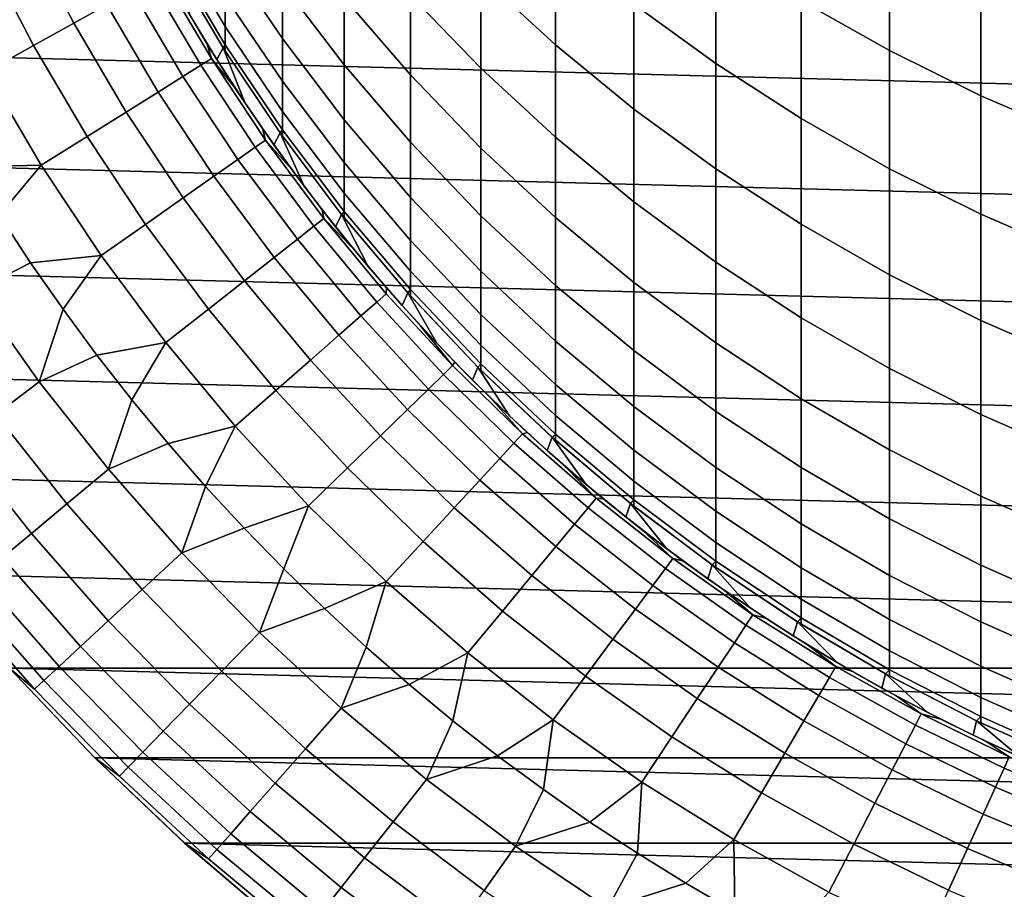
# Model space of a CAD drawing. Header units: metres. Extents: x -28 to 70, y -218 to 27.
# Tile 3 of 246: x -11.45 to -5, y -211.87 to -206.17. Entities that reach past the tile are written whole.
import ezdxf

# ---------------------------------------------------------------- set-up
doc = ezdxf.new("R2010")
doc.units = ezdxf.units.M
doc.layers.add('solid_10_261_002_XXX', color=7, linetype='CONTINUOUS')

msp = doc.modelspace()

# ---------------------------------------------------------------- linework, layer by layer
at = {"layer": 'solid_10_261_002_XXX'}
for points in [[(14.159966, -206.354401, 220.899994), (-14.470504, -205.60466, 220.899994), (-14.741282, -204.839996, 220.899994), (14.470504, -205.60466, 220.899994)], [(-8.430468, -205.207382, 378.6008), (-8.430468, -205.889267, 375.717255), (-7.941825, -206.33815, 375.816925), (-7.941825, -205.653381, 378.712738)], [(-6.332219, -205.199097, 384.799561), (-6.332219, -206.050293, 381.91391), (-5.753431, -206.377136, 382.005463), (-5.753431, -205.523315, 384.900024)], [(-7.428144, -205.305435, 381.7052), (-7.428144, -206.072067, 378.81778), (-6.891044, -206.462143, 378.91568), (-6.891044, -205.692688, 381.81369)], [(-10.105136, -205.387955, 366.685242), (-10.105136, -205.744293, 363.801178), (-9.731189, -206.29808, 363.861938), (-9.731189, -205.93988, 366.761108)], [(-8.892533, -205.414322, 375.611755), (-8.892533, -206.014465, 372.723663), (-8.430468, -206.492126, 372.816132), (-8.430468, -205.889267, 375.717255)], [(-10.881712, -206.077621, 299.227631), (-11.187093, -205.489929, 299.227631), (-11.409177, -205.597931, 297.8591), (-11.097734, -206.197281, 297.8591)], [(-10.447225, -205.446442, 360.861206), (-10.447225, -205.643677, 357.977753), (-10.105136, -206.220032, 358.009247), (-10.105136, -206.021729, 360.908478)], [(-9.731189, -205.502609, 369.649384), (-9.731189, -205.93988, 366.761108), (-9.326563, -206.470139, 366.833984), (-9.326563, -206.030685, 369.736725)], [(-9.326563, -205.512115, 372.626404), (-9.326563, -206.030685, 369.736725), (-8.892533, -206.535522, 369.820221), (-8.892533, -206.014465, 372.723663)], [(-5.753431, -205.523315, 384.900024), (-5.753431, -206.377136, 382.005463), (-5.156505, -206.67218, 382.088135), (-5.156505, -205.815994, 384.990723)], [(13.810521, -207.086945, 220.899994), (-14.159966, -206.354401, 220.899994), (-14.470504, -205.60466, 220.899994), (14.159966, -206.354401, 220.899994)], [(-11.097734, -206.197281, 297.8591), (-11.409177, -205.597931, 297.8591), (-11.679976, -205.729599, 296.501465), (-11.361141, -206.343185, 296.501465)], [(-10.447225, -205.643677, 357.977753), (-10.447225, -205.76207, 355.089935), (-10.105136, -206.339081, 355.105713), (-10.105136, -206.220032, 358.009247)], [(-7.941825, -205.653381, 378.712738), (-7.941825, -206.33815, 375.816925), (-7.428144, -206.759552, 375.910522), (-7.428144, -206.072067, 378.81778)], [(-6.891044, -205.692688, 381.81369), (-6.891044, -206.462143, 378.91568), (-6.332219, -206.822357, 379.006073), (-6.332219, -206.050293, 381.91391)], [(-11.361141, -206.343185, 296.501465), (-11.679976, -205.729599, 296.501465), (-11.999063, -205.884766, 295.15686), (-11.671517, -206.515121, 295.15686)], [(-10.105136, -205.744293, 363.801178), (-10.105136, -206.021729, 360.908478), (-9.731189, -206.576965, 360.954071), (-9.731189, -206.29808, 363.861938)], [(-10.458916, -205.780411, 320.899994), (-10.118401, -206.357712, 320.899994), (-10.447225, -205.801544, 352.200012), (-10.45892, -205.780441, 352.200012)], [(-10.335512, -206.147263, 320.899994), (-10.160558, -206.434601, 320.899994), (-10.118401, -206.357712, 320.899994), (-10.458916, -205.780411, 320.899994)], [(-10.447225, -205.76207, 355.089935), (-10.447225, -205.801544, 352.200012), (-10.118354, -206.357788, 352.200012), (-10.105136, -206.339081, 355.105713)], [(-10.118401, -206.357712, 320.899994), (-10.118354, -206.357788, 352.200012), (-10.447225, -205.801544, 352.200012)], [(-5.156505, -205.815994, 384.990723), (-5.156505, -206.67218, 382.088135), (-4.543321, -206.934509, 382.161652), (-4.543321, -206.076202, 385.07135)], [(-10.195907, -206.429504, 303.376862), (-10.520987, -205.877808, 303.376862), (-10.59311, -205.917755, 301.988678), (-10.265801, -206.473236, 301.988678)], [(-10.223033, -206.334076, 304.757507), (-10.392304, -206.050003, 304.757507), (-10.520987, -205.877808, 303.376862), (-10.195907, -206.429504, 303.376862)], [(-10.265801, -206.473236, 301.988678), (-10.59311, -205.917755, 301.988678), (-10.713415, -205.984406, 300.604889), (-10.382389, -206.546188, 300.604889)], [(-9.731189, -205.93988, 366.761108), (-9.731189, -206.29808, 363.861938), (-9.326563, -206.830139, 363.920319), (-9.326563, -206.470139, 366.833984)], [(-8.430468, -205.889267, 375.717255), (-8.430468, -206.492126, 372.816132), (-7.941825, -206.943573, 372.903503), (-7.941825, -206.33815, 375.816925)], [(-10.382389, -206.546188, 300.604889), (-10.713415, -205.984406, 300.604889), (-10.881712, -206.077621, 299.227631), (-10.545485, -206.648224, 299.227631)], [(-8.892533, -206.014465, 372.723663), (-8.892533, -206.535522, 369.820221), (-8.430468, -207.015518, 369.899628), (-8.430468, -206.492126, 372.816132)], [(-10.545485, -206.648224, 299.227631), (-10.881712, -206.077621, 299.227631), (-11.097734, -206.197281, 297.8591), (-10.754833, -206.779221, 297.8591)], [(-10.160558, -206.434601, 320.899994), (-10.335512, -206.147263, 320.899994), (-10.392304, -206.050003, 304.757507), (-10.223033, -206.334076, 304.757507)], [(-10.105136, -206.021729, 360.908478), (-10.105136, -206.220032, 358.009247), (-9.731189, -206.776306, 358.039673), (-9.731189, -206.576965, 360.954071)], [(-9.326563, -206.030685, 369.736725), (-9.326563, -206.470139, 366.833984), (-8.892533, -206.977066, 366.903656), (-8.892533, -206.535522, 369.820221)], [(-7.428144, -206.072067, 378.81778), (-7.428144, -206.759552, 375.910522), (-6.891044, -207.152145, 375.997711), (-6.891044, -206.462143, 378.91568)], [(-6.332219, -206.050293, 381.91391), (-6.332219, -206.822357, 379.006073), (-5.753431, -207.151566, 379.088684), (-5.753431, -206.377136, 382.005463)], [(-10.754833, -206.779221, 297.8591), (-11.097734, -206.197281, 297.8591), (-11.361141, -206.343185, 296.501465), (-11.010101, -206.938934, 296.501465)], [(-10.105136, -206.220032, 358.009247), (-10.105136, -206.339081, 355.105713), (-9.731189, -206.895981, 355.120941), (-9.731189, -206.776306, 358.039673)], [(-10.045998, -206.613373, 304.757507), (-10.223033, -206.334076, 304.757507), (-10.195907, -206.429504, 303.376862)], [(-9.977613, -206.716873, 320.899994), (-10.160558, -206.434601, 320.899994), (-10.223033, -206.334076, 304.757507), (-10.045998, -206.613373, 304.757507)], [(-9.731189, -206.29808, 363.861938), (-9.731189, -206.576965, 360.954071), (-9.326563, -207.110413, 360.997894), (-9.326563, -206.830139, 363.920319)], [(13.423374, -207.800034, 220.899994), (-13.810521, -207.086945, 220.899994), (-14.159966, -206.354401, 220.899994), (13.810521, -207.086945, 220.899994)], [(-11.010101, -206.938934, 296.501465), (-11.361141, -206.343185, 296.501465), (-11.671517, -206.515121, 295.15686), (-11.310887, -207.127136, 295.15686)], [(-9.977613, -206.716873, 320.899994), (-10.118401, -206.357712, 320.899994), (-10.160558, -206.434601, 320.899994)], [(-10.118401, -206.357712, 320.899994), (-9.745869, -206.915207, 320.899994), (-10.105136, -206.378769, 352.200012), (-10.118354, -206.357788, 352.200012)], [(-9.977613, -206.716873, 320.899994), (-9.786756, -206.994034, 320.899994), (-9.745869, -206.915207, 320.899994), (-10.118401, -206.357712, 320.899994)], [(-10.118354, -206.357788, 352.200012), (-10.105136, -206.378769, 352.200012), (-10.105136, -206.339081, 355.105713)], [(-10.105136, -206.339081, 355.105713), (-10.105136, -206.378769, 352.200012), (-9.745953, -206.915115, 352.200012), (-9.731189, -206.895981, 355.120941)], [(-9.745869, -206.915207, 320.899994), (-9.745953, -206.915115, 352.200012), (-10.105136, -206.378769, 352.200012)], [(-7.941825, -206.33815, 375.816925), (-7.941825, -206.943573, 372.903503), (-7.428144, -207.367371, 372.985565), (-7.428144, -206.759552, 375.910522)], [(-5.753431, -206.377136, 382.005463), (-5.753431, -207.151566, 379.088684), (-5.156505, -207.448761, 379.163269), (-5.156505, -206.67218, 382.088135)], [(-9.841925, -206.963104, 303.376862), (-10.195907, -206.429504, 303.376862), (-10.265801, -206.473236, 301.988678), (-9.909393, -207.010498, 301.988678)], [(-9.861334, -206.887695, 304.757507), (-10.045998, -206.613373, 304.757507), (-10.195907, -206.429504, 303.376862), (-9.841925, -206.963104, 303.376862)], [(-6.891044, -206.462143, 378.91568), (-6.891044, -207.152145, 375.997711), (-6.332219, -207.514694, 376.078247), (-6.332219, -206.822357, 379.006073)], [(-11.310887, -207.127136, 295.15686), (-11.671517, -206.515121, 295.15686), (-11.969428, -206.817215, 293.828735), (-11.781786, -207.13887, 293.828735)], [(-9.909393, -207.010498, 301.988678), (-10.265801, -206.473236, 301.988678), (-10.382389, -206.546188, 300.604889), (-10.021934, -207.089554, 300.604889)], [(-9.326563, -206.470139, 366.833984), (-9.326563, -206.830139, 363.920319), (-8.892533, -207.338776, 363.976105), (-8.892533, -206.977066, 366.903656)], [(-8.430468, -206.492126, 372.816132), (-8.430468, -207.015518, 369.899628), (-7.941825, -207.469177, 369.97464), (-7.941825, -206.943573, 372.903503)], [(-10.021934, -207.089554, 300.604889), (-10.382389, -206.546188, 300.604889), (-10.545485, -206.648224, 299.227631), (-10.179368, -207.200134, 299.227631)], [(-9.731189, -206.576965, 360.954071), (-9.731189, -206.776306, 358.039673), (-9.326563, -207.31076, 358.068909), (-9.326563, -207.110413, 360.997894)], [(-8.892533, -206.535522, 369.820221), (-8.892533, -206.977066, 366.903656), (-8.430468, -207.459045, 366.96991), (-8.430468, -207.015518, 369.899628)], [(-10.179368, -207.200134, 299.227631), (-10.545485, -206.648224, 299.227631), (-10.754833, -206.779221, 297.8591), (-10.381447, -207.342072, 297.8591)], [(-9.786756, -206.994034, 320.899994), (-9.977613, -206.716873, 320.899994), (-10.045998, -206.613373, 304.757507), (-9.861334, -206.887695, 304.757507)], [(-5.156505, -206.67218, 382.088135), (-5.156505, -207.448761, 379.163269), (-4.543321, -207.712997, 379.229584), (-4.543321, -206.934509, 382.161652)], [(-10.381447, -207.342072, 297.8591), (-10.754833, -206.779221, 297.8591), (-11.010101, -206.938934, 296.501465), (-10.627852, -207.515152, 296.501465)], [(-9.731189, -206.776306, 358.039673), (-9.731189, -206.895981, 355.120941), (-9.326563, -207.43103, 355.135559), (-9.326563, -207.31076, 358.068909)], [(-7.428144, -206.759552, 375.910522), (-7.428144, -207.367371, 372.985565), (-6.891044, -207.762192, 373.062012), (-6.891044, -207.152145, 375.997711)], [(-9.326563, -206.830139, 363.920319), (-9.326563, -207.110413, 360.997894), (-8.892533, -207.620377, 361.039795), (-8.892533, -207.338776, 363.976105)], [(-6.332219, -206.822357, 379.006073), (-6.332219, -207.514694, 376.078247), (-5.753431, -207.846054, 376.151825), (-5.753431, -207.151566, 379.088684)], [(-9.669181, -207.15683, 304.757507), (-9.861334, -206.887695, 304.757507), (-9.841925, -206.963104, 303.376862)], [(-9.588305, -207.265564, 320.899994), (-9.786756, -206.994034, 320.899994), (-9.861334, -206.887695, 304.757507), (-9.669181, -207.15683, 304.757507)], [(-9.588305, -207.265564, 320.899994), (-9.745869, -206.915207, 320.899994), (-9.786756, -206.994034, 320.899994)], [(-9.745953, -206.915115, 352.200012), (-9.731189, -206.935883, 352.200012), (-9.731189, -206.895981, 355.120941)], [(-9.745869, -206.915207, 320.899994), (-9.342961, -207.450592, 320.899994), (-9.731189, -206.935883, 352.200012), (-9.745953, -206.915115, 352.200012)], [(-9.588305, -207.265564, 320.899994), (-9.382155, -207.531601, 320.899994), (-9.342961, -207.450592, 320.899994), (-9.745869, -206.915207, 320.899994)], [(-9.731189, -206.895981, 355.120941), (-9.731189, -206.935883, 352.200012), (-9.342886, -207.450699, 352.200012), (-9.326563, -207.43103, 355.135559)], [(-10.627852, -207.515152, 296.501465), (-11.010101, -206.938934, 296.501465), (-11.310887, -207.127136, 295.15686), (-10.918196, -207.719101, 295.15686)], [(-9.460045, -207.477112, 303.376862), (-9.841925, -206.963104, 303.376862), (-9.909393, -207.010498, 301.988678), (-9.524896, -207.52803, 301.988678)], [(-9.469687, -207.420547, 304.757507), (-9.669181, -207.15683, 304.757507), (-9.841925, -206.963104, 303.376862), (-9.460045, -207.477112, 303.376862)], [(-9.342961, -207.450592, 320.899994), (-9.342886, -207.450699, 352.200012), (-9.731189, -206.935883, 352.200012)], [(-8.892533, -206.977066, 366.903656), (-8.892533, -207.338776, 363.976105), (-8.430468, -207.822388, 364.029175), (-8.430468, -207.459045, 366.96991)], [(-7.941825, -206.943573, 372.903503), (-7.941825, -207.469177, 369.97464), (-7.428144, -207.895065, 370.045074), (-7.428144, -207.367371, 372.985565)], [(-9.524896, -207.52803, 301.988678), (-9.909393, -207.010498, 301.988678), (-10.021934, -207.089554, 300.604889), (-9.633069, -207.612961, 300.604889)], [(-8.430468, -207.015518, 369.899628), (-8.430468, -207.459045, 366.96991), (-7.941825, -207.914597, 367.032532), (-7.941825, -207.469177, 369.97464)], [(12.999373, -208.491928, 220.899994), (-13.423374, -207.800034, 220.899994), (-13.810521, -207.086945, 220.899994), (13.423374, -207.800034, 220.899994)], [(-9.633069, -207.612961, 300.604889), (-10.021934, -207.089554, 300.604889), (-10.179368, -207.200134, 299.227631), (-9.784395, -207.731766, 299.227631)], [(-9.326563, -207.110413, 360.997894), (-9.326563, -207.31076, 358.068909), (-8.892533, -207.821686, 358.096863), (-8.892533, -207.620377, 361.039795)], [(-11.310887, -207.127136, 295.15686), (-11.781786, -207.13887, 293.828735), (-11.585504, -207.455307, 293.828735)], [(-10.918196, -207.719101, 295.15686), (-11.310887, -207.127136, 295.15686), (-11.585504, -207.455307, 293.828735), (-11.380724, -207.766327, 293.828735)], [(-9.382155, -207.531601, 320.899994), (-9.588305, -207.265564, 320.899994), (-9.669181, -207.15683, 304.757507), (-9.469687, -207.420547, 304.757507)], [(-6.891044, -207.152145, 375.997711), (-6.891044, -207.762192, 373.062012), (-6.332219, -208.126816, 373.132599), (-6.332219, -207.514694, 376.078247)], [(-5.753431, -207.151566, 379.088684), (-5.753431, -207.846054, 376.151825), (-5.156505, -208.145172, 376.218262), (-5.156505, -207.448761, 379.163269)], [(-9.784395, -207.731766, 299.227631), (-10.179368, -207.200134, 299.227631), (-10.381447, -207.342072, 297.8591), (-9.978633, -207.884262, 297.8591)], [(-9.978633, -207.884262, 297.8591), (-10.381447, -207.342072, 297.8591), (-10.627852, -207.515152, 296.501465), (-10.215478, -208.070206, 296.501465)], [(-9.326563, -207.31076, 358.068909), (-9.326563, -207.43103, 355.135559), (-8.892533, -207.94252, 355.149536), (-8.892533, -207.821686, 358.096863)], [(-8.892533, -207.338776, 363.976105), (-8.892533, -207.620377, 361.039795), (-8.430468, -208.10527, 361.07962), (-8.430468, -207.822388, 364.029175)], [(-7.428144, -207.367371, 372.985565), (-7.428144, -207.895065, 370.045074), (-6.891044, -208.291824, 370.110718), (-6.891044, -207.762192, 373.062012)], [(-9.263, -207.67868, 304.757507), (-9.469687, -207.420547, 304.757507), (-9.460045, -207.477112, 303.376862)], [(-9.1683, -207.792175, 320.899994), (-9.382155, -207.531601, 320.899994), (-9.469687, -207.420547, 304.757507), (-9.263, -207.67868, 304.757507)], [(-9.342886, -207.450699, 352.200012), (-9.326563, -207.47113, 352.200012), (-9.326563, -207.43103, 355.135559)], [(-9.326563, -207.43103, 355.135559), (-9.326563, -207.47113, 352.200012), (-8.910424, -207.962845, 352.200012), (-8.892533, -207.94252, 355.149536)], [(-11.380724, -207.766327, 293.828735), (-11.585504, -207.455307, 293.828735), (-11.746161, -207.953339, 292.50061)], [(-9.051351, -207.970078, 303.376862), (-9.460045, -207.477112, 303.376862), (-9.524896, -207.52803, 301.988678), (-9.1134, -208.024368, 301.988678)], [(-9.049279, -207.93103, 304.757507), (-9.263, -207.67868, 304.757507), (-9.460045, -207.477112, 303.376862), (-9.051351, -207.970078, 303.376862)], [(-9.1683, -207.792175, 320.899994), (-9.342961, -207.450592, 320.899994), (-9.382155, -207.531601, 320.899994)], [(-9.342961, -207.450592, 320.899994), (-8.910343, -207.962921, 320.899994), (-9.326563, -207.47113, 352.200012), (-9.342886, -207.450699, 352.200012)], [(-9.1683, -207.792175, 320.899994), (-8.947392, -208.046494, 320.899994), (-8.910343, -207.962921, 320.899994), (-9.342961, -207.450592, 320.899994)], [(-8.910343, -207.962921, 320.899994), (-8.910424, -207.962845, 352.200012), (-9.326563, -207.47113, 352.200012)], [(-8.430468, -207.459045, 366.96991), (-8.430468, -207.822388, 364.029175), (-7.941825, -208.279465, 364.079315), (-7.941825, -207.914597, 367.032532)], [(-7.941825, -207.469177, 369.97464), (-7.941825, -207.914597, 367.032532), (-7.428144, -208.342239, 367.091309), (-7.428144, -207.895065, 370.045074)], [(-5.156505, -207.448761, 379.163269), (-5.156505, -208.145172, 376.218262), (-4.543321, -208.411118, 376.277313), (-4.543321, -207.712997, 379.229584)], [(-10.215478, -208.070206, 296.501465), (-10.627852, -207.515152, 296.501465), (-10.918196, -207.719101, 295.15686), (-10.494555, -208.289322, 295.15686)], [(-9.1134, -208.024368, 301.988678), (-9.524896, -207.52803, 301.988678), (-9.633069, -207.612961, 300.604889), (-9.216899, -208.114929, 300.604889)], [(-6.332219, -207.514694, 376.078247), (-6.332219, -208.126816, 373.132599), (-5.753431, -208.460052, 373.197083), (-5.753431, -207.846054, 376.151825)], [(-9.216899, -208.114929, 300.604889), (-9.633069, -207.612961, 300.604889), (-9.784395, -207.731766, 299.227631), (-9.361687, -208.241623, 299.227631)], [(-8.892533, -207.620377, 361.039795), (-8.892533, -207.821686, 358.096863), (-8.430468, -208.30748, 358.123413), (-8.430468, -208.10527, 361.07962)], [(-8.947392, -208.046494, 320.899994), (-9.1683, -207.792175, 320.899994), (-9.263, -207.67868, 304.757507), (-9.049279, -207.93103, 304.757507)], [(-10.918196, -207.719101, 295.15686), (-11.380724, -207.766327, 293.828735), (-11.167597, -208.071671, 293.828735)], [(-10.494555, -208.289322, 295.15686), (-10.918196, -207.719101, 295.15686), (-11.167597, -208.071671, 293.828735), (-10.94628, -208.37114, 293.828735)], [(-9.361687, -208.241623, 299.227631), (-9.784395, -207.731766, 299.227631), (-9.978633, -207.884262, 297.8591), (-9.547534, -208.404251, 297.8591)], [(12.539787, -209.160583, 220.899994), (-12.999373, -208.491928, 220.899994), (-13.423374, -207.800034, 220.899994), (12.999373, -208.491928, 220.899994)], [(-11.167597, -208.071671, 293.828735), (-11.380724, -207.766327, 293.828735), (-11.746161, -207.953339, 292.50061), (-11.323732, -208.547546, 292.50061)], [(-6.891044, -207.762192, 373.062012), (-6.891044, -208.291824, 370.110718), (-6.332219, -208.658234, 370.171326), (-6.332219, -208.126816, 373.132599)], [(-9.547534, -208.404251, 297.8591), (-9.978633, -207.884262, 297.8591), (-10.215478, -208.070206, 296.501465), (-9.774147, -208.602539, 296.501465)], [(-8.892533, -207.821686, 358.096863), (-8.892533, -207.94252, 355.149536), (-8.430468, -208.428864, 355.162811), (-8.430468, -208.30748, 358.123413)], [(-8.430468, -207.822388, 364.029175), (-8.430468, -208.10527, 361.07962), (-7.941825, -208.563553, 361.117249), (-7.941825, -208.279465, 364.079315)], [(-5.753431, -207.846054, 376.151825), (-5.753431, -208.460052, 373.197083), (-5.156505, -208.76088, 373.255341), (-5.156505, -208.145172, 376.218262)], [(-9.049279, -207.93103, 304.757507), (-9.051351, -207.970078, 303.376862), (-8.616998, -208.440582, 303.376862), (-8.828687, -208.177383, 304.757507)], [(-8.719834, -208.294067, 320.899994), (-8.947392, -208.046494, 320.899994), (-9.049279, -207.93103, 304.757507), (-8.828687, -208.177383, 304.757507)], [(-8.910424, -207.962845, 352.200012), (-8.892533, -207.982819, 352.200012), (-8.892533, -207.94252, 355.149536)], [(-8.892533, -207.94252, 355.149536), (-8.892533, -207.982819, 352.200012), (-8.449926, -208.449921, 352.200012), (-8.430468, -208.428864, 355.162811)], [(-7.941825, -207.914597, 367.032532), (-7.941825, -208.279465, 364.079315), (-7.428144, -208.708572, 364.126404), (-7.428144, -208.342239, 367.091309)], [(-7.428144, -207.895065, 370.045074), (-7.428144, -208.342239, 367.091309), (-6.891044, -208.740646, 367.146057), (-6.891044, -208.291824, 370.110718)], [(-11.323732, -208.547546, 292.50061), (-11.746161, -207.953339, 292.50061), (-12.04054, -208.151413, 291.156036), (-11.607525, -208.760498, 291.156036)], [(-8.616998, -208.440582, 303.376862), (-9.051351, -207.970078, 303.376862), (-9.1134, -208.024368, 301.988678), (-8.676069, -208.498108, 301.988678)], [(-8.719834, -208.294067, 320.899994), (-8.910343, -207.962921, 320.899994), (-8.947392, -208.046494, 320.899994)], [(-8.910343, -207.962921, 320.899994), (-8.449912, -208.449905, 320.899994), (-8.892533, -207.982819, 352.200012), (-8.910424, -207.962845, 352.200012)], [(-8.719834, -208.294067, 320.899994), (-8.485284, -208.535278, 320.899994), (-8.449912, -208.449905, 320.899994), (-8.910343, -207.962921, 320.899994)], [(-8.449912, -208.449905, 320.899994), (-8.449926, -208.449921, 352.200012), (-8.892533, -207.982819, 352.200012)], [(-10.94628, -208.37114, 293.828735), (-11.167597, -208.071671, 293.828735), (-11.323732, -208.547546, 292.50061)], [(-9.774147, -208.602539, 296.501465), (-10.215478, -208.070206, 296.501465), (-10.494555, -208.289322, 295.15686), (-10.041167, -208.836182, 295.15686)], [(-8.676069, -208.498108, 301.988678), (-9.1134, -208.024368, 301.988678), (-9.216899, -208.114929, 300.604889), (-8.774603, -208.59404, 300.604889)], [(-8.774603, -208.59404, 300.604889), (-9.216899, -208.114929, 300.604889), (-9.361687, -208.241623, 299.227631), (-8.912442, -208.728271, 299.227631)], [(-8.430468, -208.10527, 361.07962), (-8.430468, -208.30748, 358.123413), (-7.941825, -208.766617, 358.148529), (-7.941825, -208.563553, 361.117249)], [(-6.332219, -208.126816, 373.132599), (-6.332219, -208.658234, 370.171326), (-5.753431, -208.993118, 370.226685), (-5.753431, -208.460052, 373.197083)], [(-8.60139, -208.417557, 304.757507), (-8.828687, -208.177383, 304.757507), (-8.616998, -208.440582, 303.376862)], [(-8.485284, -208.535278, 320.899994), (-8.719834, -208.294067, 320.899994), (-8.828687, -208.177383, 304.757507), (-8.60139, -208.417557, 304.757507)], [(-5.156505, -208.145172, 376.218262), (-5.156505, -208.76088, 373.255341), (-4.543321, -209.028336, 373.307098), (-4.543321, -208.411118, 376.277313)], [(-8.912442, -208.728271, 299.227631), (-9.361687, -208.241623, 299.227631), (-9.547534, -208.404251, 297.8591), (-9.089372, -208.900543, 297.8591)], [(-10.494555, -208.289322, 295.15686), (-10.94628, -208.37114, 293.828735), (-10.716934, -208.664505, 293.828735)], [(-10.041167, -208.836182, 295.15686), (-10.494555, -208.289322, 295.15686), (-10.716934, -208.664505, 293.828735), (-10.479729, -208.951569, 293.828735)], [(-8.430468, -208.30748, 358.123413), (-8.430468, -208.428864, 355.162811), (-7.941825, -208.888519, 355.175385), (-7.941825, -208.766617, 358.148529)], [(-7.941825, -208.279465, 364.079315), (-7.941825, -208.563553, 361.117249), (-7.428144, -208.993774, 361.152588), (-7.428144, -208.708572, 364.126404)], [(-6.891044, -208.291824, 370.110718), (-6.891044, -208.740646, 367.146057), (-6.332219, -209.108582, 367.196625), (-6.332219, -208.658234, 370.171326)], [(-10.716934, -208.664505, 293.828735), (-10.94628, -208.37114, 293.828735), (-11.323732, -208.547546, 292.50061), (-10.871276, -209.119202, 292.50061)], [(-7.428144, -208.342239, 367.091309), (-7.428144, -208.708572, 364.126404), (-6.891044, -209.108322, 364.170258), (-6.891044, -208.740646, 367.146057)], [(-9.089372, -208.900543, 297.8591), (-9.547534, -208.404251, 297.8591), (-9.774147, -208.602539, 296.501465), (-9.305109, -209.110611, 296.501465)], [(-8.15822, -208.887299, 303.376862), (-8.616998, -208.440582, 303.376862), (-8.676069, -208.498108, 301.988678), (-8.214147, -208.947891, 301.988678)], [(-8.60139, -208.417557, 304.757507), (-8.616998, -208.440582, 303.376862), (-8.15822, -208.887299, 303.376862), (-8.367561, -208.651398, 304.757507)], [(-8.244065, -208.769836, 320.899994), (-8.485284, -208.535278, 320.899994), (-8.60139, -208.417557, 304.757507), (-8.367561, -208.651398, 304.757507)], [(-8.244065, -208.769836, 320.899994), (-8.449912, -208.449905, 320.899994), (-8.485284, -208.535278, 320.899994)], [(-8.449926, -208.449921, 352.200012), (-8.430468, -208.469345, 352.200012), (-8.430468, -208.428864, 355.162811)], [(-8.449912, -208.449905, 320.899994), (-7.962928, -208.910339, 320.899994), (-8.430468, -208.469345, 352.200012), (-8.449926, -208.449921, 352.200012)], [(-8.244065, -208.769836, 320.899994), (-7.996495, -208.997391, 320.899994), (-7.962928, -208.910339, 320.899994), (-8.449912, -208.449905, 320.899994)], [(-8.430468, -208.428864, 355.162811), (-8.430468, -208.469345, 352.200012), (-7.962842, -208.910431, 352.200012), (-7.941825, -208.888519, 355.175385)], [(-5.753431, -208.460052, 373.197083), (-5.753431, -208.993118, 370.226685), (-5.156505, -209.29541, 370.276703), (-5.156505, -208.76088, 373.255341)], [(12.045615, -209.804642, 220.899994), (-12.539787, -209.160583, 220.899994), (-12.999373, -208.491928, 220.899994), (12.539787, -209.160583, 220.899994)], [(-8.214147, -208.947891, 301.988678), (-8.676069, -208.498108, 301.988678), (-8.774603, -208.59404, 300.604889), (-8.307434, -209.048935, 300.604889)], [(-7.962928, -208.910339, 320.899994), (-7.962842, -208.910431, 352.200012), (-8.430468, -208.469345, 352.200012)], [(-10.871276, -209.119202, 292.50061), (-11.323732, -208.547546, 292.50061), (-11.607525, -208.760498, 291.156036), (-11.143728, -209.346497, 291.156036)], [(-8.307434, -209.048935, 300.604889), (-8.774603, -208.59404, 300.604889), (-8.912442, -208.728271, 299.227631), (-8.437935, -209.190308, 299.227631)], [(-7.941825, -208.563553, 361.117249), (-7.941825, -208.766617, 358.148529), (-7.428144, -209.197647, 358.172119), (-7.428144, -208.993774, 361.152588)], [(-9.305109, -209.110611, 296.501465), (-9.774147, -208.602539, 296.501465), (-10.041167, -208.836182, 295.15686), (-9.559317, -209.358139, 295.15686)], [(-8.127378, -208.878693, 304.757507), (-8.367561, -208.651398, 304.757507), (-8.15822, -208.887299, 303.376862)], [(-7.996495, -208.997391, 320.899994), (-8.244065, -208.769836, 320.899994), (-8.367561, -208.651398, 304.757507), (-8.127378, -208.878693, 304.757507)], [(-6.332219, -208.658234, 370.171326), (-6.332219, -209.108582, 367.196625), (-5.753431, -209.444839, 367.242859), (-5.753431, -208.993118, 370.226685)], [(-10.479729, -208.951569, 293.828735), (-10.716934, -208.664505, 293.828735), (-10.871276, -209.119202, 292.50061)], [(-7.428144, -208.708572, 364.126404), (-7.428144, -208.993774, 361.152588), (-6.891044, -209.394577, 361.185516), (-6.891044, -209.108322, 364.170258)], [(-11.143728, -209.346497, 291.156036), (-11.607525, -208.760498, 291.156036), (-11.848371, -208.941238, 289.798401), (-11.374951, -209.539383, 289.798401)], [(-8.437935, -209.190308, 299.227631), (-8.912442, -208.728271, 299.227631), (-9.089372, -208.900543, 297.8591), (-8.605444, -209.37175, 297.8591)], [(-7.941825, -208.766617, 358.148529), (-7.941825, -208.888519, 355.175385), (-7.428144, -209.320023, 355.187164), (-7.428144, -209.197647, 358.172119)], [(-6.891044, -208.740646, 367.146057), (-6.891044, -209.108322, 364.170258), (-6.332219, -209.477493, 364.210754), (-6.332219, -209.108582, 367.196625)], [(-5.156505, -208.76088, 373.255341), (-5.156505, -209.29541, 370.276703), (-4.543321, -209.564194, 370.321136), (-4.543321, -209.028336, 373.307098)], [(-10.041167, -208.836182, 295.15686), (-10.479729, -208.951569, 293.828735), (-10.234837, -209.232086, 293.828735)], [(-9.559317, -209.358139, 295.15686), (-10.041167, -208.836182, 295.15686), (-10.234837, -209.232086, 293.828735), (-9.982438, -209.505875, 293.828735)], [(-8.605444, -209.37175, 297.8591), (-9.089372, -208.900543, 297.8591), (-9.305109, -209.110611, 296.501465), (-8.809695, -209.593018, 296.501465)], [(-7.676317, -209.308975, 303.376862), (-8.15822, -208.887299, 303.376862), (-8.214147, -208.947891, 301.988678), (-7.72894, -209.372452, 301.988678)], [(-7.881024, -209.099274, 304.757507), (-8.127378, -208.878693, 304.757507), (-8.15822, -208.887299, 303.376862), (-7.676317, -209.308975, 303.376862)], [(-7.742175, -209.218292, 320.899994), (-7.996495, -208.997391, 320.899994), (-8.127378, -208.878693, 304.757507), (-7.881024, -209.099274, 304.757507)], [(-7.742175, -209.218292, 320.899994), (-7.962928, -208.910339, 320.899994), (-7.996495, -208.997391, 320.899994)], [(-7.962928, -208.910339, 320.899994), (-7.450587, -209.342957, 320.899994), (-7.941825, -208.929169, 352.200012), (-7.962842, -208.910431, 352.200012)], [(-7.742175, -209.218292, 320.899994), (-7.481603, -209.432159, 320.899994), (-7.450587, -209.342957, 320.899994), (-7.962928, -208.910339, 320.899994)], [(-7.962842, -208.910431, 352.200012), (-7.941825, -208.929169, 352.200012), (-7.941825, -208.888519, 355.175385)], [(-7.941825, -208.888519, 355.175385), (-7.941825, -208.929169, 352.200012), (-7.450703, -209.34288, 352.200012), (-7.428144, -209.320023, 355.187164)], [(-11.374951, -209.539383, 289.798401), (-11.848371, -208.941238, 289.798401), (-12.045891, -209.089462, 288.429871), (-11.564579, -209.697586, 288.429871)], [(-10.234837, -209.232086, 293.828735), (-10.479729, -208.951569, 293.828735), (-10.871276, -209.119202, 292.50061), (-10.38999, -209.666824, 292.50061)], [(-7.72894, -209.372452, 301.988678), (-8.214147, -208.947891, 301.988678), (-8.307434, -209.048935, 300.604889), (-7.816717, -209.478333, 300.604889)], [(-7.450587, -209.342957, 320.899994), (-7.450703, -209.34288, 352.200012), (-7.941825, -208.929169, 352.200012)], [(-7.428144, -208.993774, 361.152588), (-7.428144, -209.197647, 358.172119), (-6.891044, -209.599197, 358.194061), (-6.891044, -209.394577, 361.185516)], [(-5.753431, -208.993118, 370.226685), (-5.753431, -209.444839, 367.242859), (-5.156505, -209.748398, 367.284576), (-5.156505, -209.29541, 370.276703)], [(-8.809695, -209.593018, 296.501465), (-9.305109, -209.110611, 296.501465), (-9.559317, -209.358139, 295.15686), (-9.050368, -209.853714, 295.15686)], [(-7.816717, -209.478333, 300.604889), (-8.307434, -209.048935, 300.604889), (-8.437935, -209.190308, 299.227631), (-7.939509, -209.626434, 299.227631)], [(-7.628685, -209.313004, 304.757507), (-7.881024, -209.099274, 304.757507), (-7.676317, -209.308975, 303.376862)], [(-7.481603, -209.432159, 320.899994), (-7.742175, -209.218292, 320.899994), (-7.881024, -209.099274, 304.757507), (-7.628685, -209.313004, 304.757507)], [(-6.891044, -209.108322, 364.170258), (-6.891044, -209.394577, 361.185516), (-6.332219, -209.764725, 361.215912), (-6.332219, -209.477493, 364.210754)], [(-6.332219, -209.108582, 367.196625), (-6.332219, -209.477493, 364.210754), (-5.753431, -209.814896, 364.247772), (-5.753431, -209.444839, 367.242859)], [(11.518719, -210.421555, 220.899994), (-12.045615, -209.804642, 220.899994), (-12.539787, -209.160583, 220.899994), (12.045615, -209.804642, 220.899994)], [(-10.38999, -209.666824, 292.50061), (-10.871276, -209.119202, 292.50061), (-11.143728, -209.346497, 291.156036), (-10.650381, -209.907837, 291.156036)], [(-9.982438, -209.505875, 293.828735), (-10.234837, -209.232086, 293.828735), (-10.38999, -209.666824, 292.50061)], [(-7.939509, -209.626434, 299.227631), (-8.437935, -209.190308, 299.227631), (-8.605444, -209.37175, 297.8591), (-8.097123, -209.816544, 297.8591)], [(-7.428144, -209.197647, 358.172119), (-7.428144, -209.320023, 355.187164), (-6.891044, -209.722031, 355.198151), (-6.891044, -209.599197, 358.194061)], [(-5.156505, -209.29541, 370.276703), (-5.156505, -209.748398, 367.284576), (-4.543321, -210.01828, 367.321655), (-4.543321, -209.564194, 370.321136)], [(-10.650381, -209.907837, 291.156036), (-11.143728, -209.346497, 291.156036), (-11.374951, -209.539383, 289.798401), (-10.871367, -210.112381, 289.798401)], [(-9.559317, -209.358139, 295.15686), (-9.982438, -209.505875, 293.828735), (-9.722718, -209.77272, 293.828735)], [(-9.050368, -209.853714, 295.15686), (-9.559317, -209.358139, 295.15686), (-9.722718, -209.77272, 293.828735), (-9.455868, -210.03244, 293.828735)], [(-7.172654, -209.704407, 303.376862), (-7.676317, -209.308975, 303.376862), (-7.72894, -209.372452, 301.988678), (-7.221824, -209.770584, 301.988678)], [(-7.370553, -209.519684, 304.757507), (-7.628685, -209.313004, 304.757507), (-7.676317, -209.308975, 303.376862), (-7.172654, -209.704407, 303.376862)], [(-7.215568, -209.638306, 320.899994), (-7.481603, -209.432159, 320.899994), (-7.628685, -209.313004, 304.757507), (-7.370553, -209.519684, 304.757507)], [(-7.215568, -209.638306, 320.899994), (-7.450587, -209.342957, 320.899994), (-7.481603, -209.432159, 320.899994)], [(-7.450703, -209.34288, 352.200012), (-7.428144, -209.36084, 352.200012), (-7.428144, -209.320023, 355.187164)], [(-7.450587, -209.342957, 320.899994), (-6.915213, -209.745865, 320.899994), (-7.428144, -209.36084, 352.200012), (-7.450703, -209.34288, 352.200012)], [(-7.215568, -209.638306, 320.899994), (-6.944026, -209.836761, 320.899994), (-6.915213, -209.745865, 320.899994), (-7.450587, -209.342957, 320.899994)], [(-7.428144, -209.320023, 355.187164), (-7.428144, -209.36084, 352.200012), (-6.915122, -209.745956, 352.200012), (-6.891044, -209.722031, 355.198151)], [(-6.915213, -209.745865, 320.899994), (-6.915122, -209.745956, 352.200012), (-7.428144, -209.36084, 352.200012)], [(-8.097123, -209.816544, 297.8591), (-8.605444, -209.37175, 297.8591), (-8.809695, -209.593018, 296.501465), (-8.28931, -210.048355, 296.501465)], [(-7.221824, -209.770584, 301.988678), (-7.72894, -209.372452, 301.988678), (-7.816717, -209.478333, 300.604889), (-7.303842, -209.880981, 300.604889)], [(-6.891044, -209.394577, 361.185516), (-6.891044, -209.599197, 358.194061), (-6.332219, -209.970032, 358.214355), (-6.332219, -209.764725, 361.215912)], [(-7.303842, -209.880981, 300.604889), (-7.816717, -209.478333, 300.604889), (-7.939509, -209.626434, 299.227631), (-7.418578, -210.035416, 299.227631)], [(-6.332219, -209.477493, 364.210754), (-6.332219, -209.764725, 361.215912), (-5.753431, -210.103012, 361.243713), (-5.753431, -209.814896, 364.247772)], [(-5.753431, -209.444839, 367.242859), (-5.753431, -209.814896, 364.247772), (-5.156505, -210.119476, 364.281189), (-5.156505, -209.748398, 367.284576)], [(-10.871367, -210.112381, 289.798401), (-11.374951, -209.539383, 289.798401), (-11.564579, -209.697586, 288.429871), (-11.0526, -210.280121, 288.429871)], [(-9.722718, -209.77272, 293.828735), (-9.982438, -209.505875, 293.828735), (-10.38999, -209.666824, 292.50061), (-9.881152, -210.188934, 292.50061)], [(-7.106823, -209.719177, 304.757507), (-7.370553, -209.519684, 304.757507), (-7.172654, -209.704407, 303.376862)], [(-6.944026, -209.836761, 320.899994), (-7.215568, -209.638306, 320.899994), (-7.370553, -209.519684, 304.757507), (-7.106823, -209.719177, 304.757507)], [(-8.28931, -210.048355, 296.501465), (-8.809695, -209.593018, 296.501465), (-9.050368, -209.853714, 295.15686), (-8.515766, -210.321503, 295.15686)], [(-7.418578, -210.035416, 299.227631), (-7.939509, -209.626434, 299.227631), (-8.097123, -209.816544, 297.8591), (-7.56585, -210.233643, 297.8591)], [(-6.891044, -209.599197, 358.194061), (-6.891044, -209.722031, 355.198151), (-6.332219, -210.093277, 355.208313), (-6.332219, -209.970032, 358.214355)], [(-9.881152, -210.188934, 292.50061), (-10.38999, -209.666824, 292.50061), (-10.650381, -209.907837, 291.156036), (-10.128791, -210.443024, 291.156036)], [(-11.0526, -210.280121, 288.429871), (-11.564579, -209.697586, 288.429871), (-11.712312, -209.820831, 287.052612), (-11.193792, -210.410812, 287.052612)], [(-6.64866, -210.072464, 303.376862), (-7.172654, -209.704407, 303.376862), (-7.221824, -209.770584, 301.988678), (-6.694238, -210.141174, 301.988678)], [(-6.837697, -209.911331, 304.757507), (-7.106823, -209.719177, 304.757507), (-7.172654, -209.704407, 303.376862), (-6.64866, -210.072464, 303.376862)], [(-6.666881, -210.027618, 320.899994), (-6.944026, -209.836761, 320.899994), (-7.106823, -209.719177, 304.757507), (-6.837697, -209.911331, 304.757507)], [(-6.666881, -210.027618, 320.899994), (-6.915213, -209.745865, 320.899994), (-6.944026, -209.836761, 320.899994)], [(-6.915213, -209.745865, 320.899994), (-6.357707, -210.118393, 320.899994), (-6.891044, -209.762985, 352.200012), (-6.915122, -209.745956, 352.200012)], [(-6.666881, -210.027618, 320.899994), (-6.384603, -210.210556, 320.899994), (-6.357707, -210.118393, 320.899994), (-6.915213, -209.745865, 320.899994)], [(-6.915122, -209.745956, 352.200012), (-6.891044, -209.762985, 352.200012), (-6.891044, -209.722031, 355.198151)], [(-6.891044, -209.722031, 355.198151), (-6.891044, -209.762985, 352.200012), (-6.357783, -210.118347, 352.200012), (-6.332219, -210.093277, 355.208313)], [(-5.156505, -209.748398, 367.284576), (-5.156505, -210.119476, 364.281189), (-4.543321, -210.390274, 364.310883), (-4.543321, -210.01828, 367.321655)], [(-11.355231, -210.560226, 284.28064), (-11.881228, -209.961746, 284.28064), (-12.045762, -209.804459, 282.899994), (-11.518744, -210.421524, 282.899994)], [(11.518719, -210.421555, 220.899994), (-11.518719, -210.421555, 220.899994), (-12.045615, -209.804642, 220.899994)], [(-9.455868, -210.03244, 293.828735), (-9.722718, -209.77272, 293.828735), (-9.881152, -210.188934, 292.50061)], [(-7.56585, -210.233643, 297.8591), (-8.097123, -209.816544, 297.8591), (-8.28931, -210.048355, 296.501465), (-7.745427, -210.475357, 296.501465)], [(-6.694238, -210.141174, 301.988678), (-7.221824, -209.770584, 301.988678), (-7.303842, -209.880981, 300.604889), (-6.770264, -210.255783, 300.604889)], [(-6.357707, -210.118393, 320.899994), (-6.357783, -210.118347, 352.200012), (-6.891044, -209.762985, 352.200012)], [(-6.332219, -209.764725, 361.215912), (-6.332219, -209.970032, 358.214355), (-5.753431, -210.30896, 358.23288), (-5.753431, -210.103012, 361.243713)], [(-5.753431, -209.814896, 364.247772), (-5.753431, -210.103012, 361.243713), (-5.156505, -210.408386, 361.268799), (-5.156505, -210.119476, 364.281189)], [(-11.193792, -210.410812, 287.052612), (-11.712312, -209.820831, 287.052612), (-11.817918, -209.90892, 285.668823), (-11.294723, -210.504227, 285.668823)], [(-9.050368, -209.853714, 295.15686), (-9.455868, -210.03244, 293.828735), (-9.182081, -210.284836, 293.828735)], [(-8.515766, -210.321503, 295.15686), (-9.050368, -209.853714, 295.15686), (-9.182081, -210.284836, 293.828735), (-8.901562, -210.529724, 293.828735)], [(-6.770264, -210.255783, 300.604889), (-7.303842, -209.880981, 300.604889), (-7.418578, -210.035416, 299.227631), (-6.876617, -210.416107, 299.227631)], [(-11.294723, -210.504227, 285.668823), (-11.817918, -209.90892, 285.668823), (-11.881228, -209.961746, 284.28064), (-11.355231, -210.560226, 284.28064)], [(-10.128791, -210.443024, 291.156036), (-10.650381, -209.907837, 291.156036), (-10.871367, -210.112381, 289.798401), (-10.338954, -210.658676, 289.798401)], [(-6.563378, -210.095993, 304.757507), (-6.837697, -209.911331, 304.757507), (-6.64866, -210.072464, 303.376862)], [(-6.384603, -210.210556, 320.899994), (-6.666881, -210.027618, 320.899994), (-6.837697, -209.911331, 304.757507), (-6.563378, -210.095993, 304.757507)], [(-6.332219, -209.970032, 358.214355), (-6.332219, -210.093277, 355.208313), (-5.753431, -210.432587, 355.21756), (-5.753431, -210.30896, 358.23288)], [(-9.182081, -210.284836, 293.828735), (-9.455868, -210.03244, 293.828735), (-9.881152, -210.188934, 292.50061), (-9.34611, -210.684158, 292.50061)], [(-7.745427, -210.475357, 296.501465), (-8.28931, -210.048355, 296.501465), (-8.515766, -210.321503, 295.15686), (-7.957025, -210.760178, 295.15686)], [(-6.876617, -210.416107, 299.227631), (-7.418578, -210.035416, 299.227631), (-7.56585, -210.233643, 297.8591), (-7.013131, -210.621887, 297.8591)], [(-6.105819, -210.412125, 303.376862), (-6.64866, -210.072464, 303.376862), (-6.694238, -210.141174, 301.988678), (-6.147676, -210.483154, 301.988678)], [(-6.284075, -210.273026, 304.757507), (-6.563378, -210.095993, 304.757507), (-6.64866, -210.072464, 303.376862), (-6.105819, -210.412125, 303.376862)], [(-10.338954, -210.658676, 289.798401), (-10.871367, -210.112381, 289.798401), (-11.0526, -210.280121, 288.429871), (-10.511311, -210.835526, 288.429871)], [(-6.147676, -210.483154, 301.988678), (-6.694238, -210.141174, 301.988678), (-6.770264, -210.255783, 300.604889), (-6.217494, -210.601639, 300.604889)], [(-6.097262, -210.385513, 320.899994), (-6.384603, -210.210556, 320.899994), (-6.563378, -210.095993, 304.757507), (-6.284075, -210.273026, 304.757507)], [(-6.097262, -210.385513, 320.899994), (-6.357707, -210.118393, 320.899994), (-6.384603, -210.210556, 320.899994)], [(-6.357783, -210.118347, 352.200012), (-6.332219, -210.134369, 352.200012), (-6.332219, -210.093277, 355.208313)], [(-6.357707, -210.118393, 320.899994), (-5.780406, -210.458923, 320.899994), (-6.332219, -210.134369, 352.200012), (-6.357783, -210.118347, 352.200012)], [(-6.097262, -210.385513, 320.899994), (-5.804605, -210.552643, 320.899994), (-5.780406, -210.458923, 320.899994), (-6.357707, -210.118393, 320.899994)], [(-6.332219, -210.093277, 355.208313), (-6.332219, -210.134369, 352.200012), (-5.780441, -210.458923, 352.200012), (-5.753431, -210.432587, 355.21756)], [(-5.780406, -210.458923, 320.899994), (-5.780441, -210.458923, 352.200012), (-6.332219, -210.134369, 352.200012)], [(-5.753431, -210.103012, 361.243713), (-5.753431, -210.30896, 358.23288), (-5.156505, -210.614899, 358.249634), (-5.156505, -210.408386, 361.268799)], [(-5.156505, -210.119476, 364.281189), (-5.156505, -210.408386, 361.268799), (-4.543321, -210.679901, 361.291077), (-4.543321, -210.390274, 364.310883)], [(-9.34611, -210.684158, 292.50061), (-9.881152, -210.188934, 292.50061), (-10.128791, -210.443024, 291.156036), (-9.58034, -210.950668, 291.156036)], [(-7.013131, -210.621887, 297.8591), (-7.56585, -210.233643, 297.8591), (-7.745427, -210.475357, 296.501465), (-7.179589, -210.872818, 296.501465)], [(-6.217494, -210.601639, 300.604889), (-6.770264, -210.255783, 300.604889), (-6.876617, -210.416107, 299.227631), (-6.315165, -210.767395, 299.227631)], [(-10.511311, -210.835526, 288.429871), (-11.0526, -210.280121, 288.429871), (-11.193792, -210.410812, 287.052612), (-10.645589, -210.973312, 287.052612)], [(-8.901562, -210.529724, 293.828735), (-9.182081, -210.284836, 293.828735), (-9.34611, -210.684158, 292.50061)], [(-8.515766, -210.321503, 295.15686), (-8.901562, -210.529724, 293.828735), (-8.614512, -210.766937, 293.828735)], [(-7.957025, -210.760178, 295.15686), (-8.515766, -210.321503, 295.15686), (-8.614512, -210.766937, 293.828735), (-8.321145, -210.996277, 293.828735)], [(-6, -210.442307, 304.757507), (-6.284075, -210.273026, 304.757507), (-6.105819, -210.412125, 303.376862)], [(-5.804605, -210.552643, 320.899994), (-6.097262, -210.385513, 320.899994), (-6.284075, -210.273026, 304.757507), (-6, -210.442307, 304.757507)], [(-5.753431, -210.30896, 358.23288), (-5.753431, -210.432587, 355.21756), (-5.156505, -210.738876, 355.225952), (-5.156505, -210.614899, 358.249634)], [(-10.960155, -211.010162, 282.899994), (-11.518744, -210.421524, 282.899994), (-11.518744, -210.421524, 221.899994), (-10.960155, -211.010162, 221.899994)], [(-11.518719, -210.421555, 220.899994), (-10.960328, -211.009949, 220.899994), (-10.960155, -211.010162, 221.899994), (-11.518744, -210.421524, 221.899994)], [(-10.799122, -211.130844, 284.28064), (-11.355231, -210.560226, 284.28064), (-11.518744, -210.421524, 282.899994), (-10.960155, -211.010162, 282.899994)], [(10.960328, -211.009949, 220.899994), (-10.960328, -211.009949, 220.899994), (-11.518719, -210.421555, 220.899994)], [(11.518719, -210.421555, 220.899994), (10.960328, -211.009949, 220.899994), (-11.518719, -210.421555, 220.899994)], [(-10.645589, -210.973312, 287.052612), (-11.193792, -210.410812, 287.052612), (-11.294723, -210.504227, 285.668823), (-10.741576, -211.071808, 285.668823)], [(-9.58034, -210.950668, 291.156036), (-10.128791, -210.443024, 291.156036), (-10.338954, -210.658676, 289.798401), (-9.779124, -211.176849, 289.798401)], [(-6.315165, -210.767395, 299.227631), (-6.876617, -210.416107, 299.227631), (-7.013131, -210.621887, 297.8591), (-6.440533, -210.980164, 297.8591)], [(-5.545671, -210.722397, 303.376862), (-6.105819, -210.412125, 303.376862), (-6.147676, -210.483154, 301.988678), (-5.583688, -210.795563, 301.988678)], [(-5.711369, -210.603683, 304.757507), (-6, -210.442307, 304.757507), (-6.105819, -210.412125, 303.376862), (-5.545671, -210.722397, 303.376862)], [(-5.507462, -210.711502, 320.899994), (-5.804605, -210.552643, 320.899994), (-6, -210.442307, 304.757507), (-5.711369, -210.603683, 304.757507)], [(-5.507462, -210.711502, 320.899994), (-5.780406, -210.458923, 320.899994), (-5.804605, -210.552643, 320.899994)], [(-5.780441, -210.458923, 352.200012), (-5.753431, -210.473801, 352.200012), (-5.753431, -210.432587, 355.21756)], [(-5.780406, -210.458923, 320.899994), (-5.185032, -210.76651, 320.899994), (-5.753431, -210.473801, 352.200012), (-5.780441, -210.458923, 352.200012)], [(-5.507462, -210.711502, 320.899994), (-5.206525, -210.861664, 320.899994), (-5.185032, -210.76651, 320.899994), (-5.780406, -210.458923, 320.899994)], [(-5.753431, -210.432587, 355.21756), (-5.753431, -210.473801, 352.200012), (-5.184911, -210.766571, 352.200012), (-5.156505, -210.738876, 355.225952)], [(-5.156505, -210.408386, 361.268799), (-5.156505, -210.614899, 358.249634), (-4.543321, -210.886917, 358.264496), (-4.543321, -210.679901, 361.291077)], [(-10.741576, -211.071808, 285.668823), (-11.294723, -210.504227, 285.668823), (-11.355231, -210.560226, 284.28064), (-10.799122, -211.130844, 284.28064)], [(-8.614512, -210.766937, 293.828735), (-8.901562, -210.529724, 293.828735), (-9.34611, -210.684158, 292.50061), (-8.786285, -211.151184, 292.50061)], [(-7.179589, -210.872818, 296.501465), (-7.745427, -210.475357, 296.501465), (-7.957025, -210.760178, 295.15686), (-7.375729, -211.168488, 295.15686)], [(-5.583688, -210.795563, 301.988678), (-6.147676, -210.483154, 301.988678), (-6.217494, -210.601639, 300.604889), (-5.647101, -210.917603, 300.604889)], [(-5.185032, -210.76651, 320.899994), (-5.184911, -210.766571, 352.200012), (-5.753431, -210.473801, 352.200012)], [(-9.779124, -211.176849, 289.798401), (-10.338954, -210.658676, 289.798401), (-10.511311, -210.835526, 288.429871), (-9.942148, -211.362335, 288.429871)], [(-6.440533, -210.980164, 297.8591), (-7.013131, -210.621887, 297.8591), (-7.179589, -210.872818, 296.501465), (-6.5934, -211.239594, 296.501465)], [(-5.647101, -210.917603, 300.604889), (-6.217494, -210.601639, 300.604889), (-6.315165, -210.767395, 299.227631), (-5.735811, -211.088318, 299.227631)], [(-5.4184, -210.75705, 304.757507), (-5.711369, -210.603683, 304.757507), (-5.545671, -210.722397, 303.376862)], [(-5.206525, -210.861664, 320.899994), (-5.507462, -210.711502, 320.899994), (-5.711369, -210.603683, 304.757507), (-5.4184, -210.75705, 304.757507)], [(-5.156505, -210.614899, 358.249634), (-5.156505, -210.738876, 355.225952), (-4.543321, -211.0112, 355.233368), (-4.543321, -210.886917, 358.264496)], [(-8.786285, -211.151184, 292.50061), (-9.34611, -210.684158, 292.50061), (-9.58034, -210.950668, 291.156036), (-9.006485, -211.429398, 291.156036)], [(-4.969803, -211.002426, 303.376862), (-5.545671, -210.722397, 303.376862), (-5.583688, -210.795563, 301.988678), (-5.003872, -211.077499, 301.988678)], [(-5.121317, -210.902283, 304.757507), (-5.4184, -210.75705, 304.757507), (-5.545671, -210.722397, 303.376862), (-4.969803, -211.002426, 303.376862)], [(-8.321145, -210.996277, 293.828735), (-8.614512, -210.766937, 293.828735), (-8.786285, -211.151184, 292.50061)], [(-7.957025, -210.760178, 295.15686), (-8.321145, -210.996277, 293.828735), (-8.021675, -211.21759, 293.828735)], [(-7.375729, -211.168488, 295.15686), (-7.957025, -210.760178, 295.15686), (-8.021675, -211.21759, 293.828735), (-7.716322, -211.430725, 293.828735)], [(-5.735811, -211.088318, 299.227631), (-6.315165, -210.767395, 299.227631), (-6.440533, -210.980164, 297.8591), (-5.849678, -211.307449, 297.8591)], [(-4.901341, -211.003387, 320.899994), (-5.206525, -210.861664, 320.899994), (-5.4184, -210.75705, 304.757507), (-5.121317, -210.902283, 304.757507)], [(-4.901341, -211.003387, 320.899994), (-5.185032, -210.76651, 320.899994), (-5.206525, -210.861664, 320.899994)], [(-5.185032, -210.76651, 320.899994), (-4.572927, -211.040405, 320.899994), (-5.156505, -210.780212, 352.200012), (-5.184911, -210.766571, 352.200012)], [(-4.901341, -211.003387, 320.899994), (-4.592256, -211.136536, 320.899994), (-4.572927, -211.040405, 320.899994), (-5.185032, -210.76651, 320.899994)], [(-5.184911, -210.766571, 352.200012), (-5.156505, -210.780212, 352.200012), (-5.156505, -210.738876, 355.225952)], [(-5.156505, -210.738876, 355.225952), (-5.156505, -210.780212, 352.200012), (-4.573067, -211.040359, 352.200012), (-4.543321, -211.0112, 355.233368)], [(-4.572927, -211.040405, 320.899994), (-4.573067, -211.040359, 352.200012), (-5.156505, -210.780212, 352.200012)], [(-9.942148, -211.362335, 288.429871), (-10.511311, -210.835526, 288.429871), (-10.645589, -210.973312, 287.052612), (-10.069156, -211.506851, 287.052612)], [(-5.003872, -211.077499, 301.988678), (-5.583688, -210.795563, 301.988678), (-5.647101, -210.917603, 300.604889), (-5.0607, -211.202744, 300.604889)], [(-6.5934, -211.239594, 296.501465), (-7.179589, -210.872818, 296.501465), (-7.375729, -211.168488, 295.15686), (-6.773526, -211.545273, 295.15686)], [(-4.820345, -211.039276, 304.757507), (-5.121317, -210.902283, 304.757507), (-4.969803, -211.002426, 303.376862)], [(-4.592256, -211.136536, 320.899994), (-4.901341, -211.003387, 320.899994), (-5.121317, -210.902283, 304.757507), (-4.820345, -211.039276, 304.757507)], [(-10.069156, -211.506851, 287.052612), (-10.645589, -210.973312, 287.052612), (-10.741576, -211.071808, 285.668823), (-10.159945, -211.610153, 285.668823)], [(-9.006485, -211.429398, 291.156036), (-9.58034, -210.950668, 291.156036), (-9.779124, -211.176849, 289.798401), (-9.193361, -211.665512, 289.798401)], [(-5.849678, -211.307449, 297.8591), (-6.440533, -210.980164, 297.8591), (-6.5934, -211.239594, 296.501465), (-5.988521, -211.574646, 296.501465)], [(-5.0607, -211.202744, 300.604889), (-5.647101, -210.917603, 300.604889), (-5.735811, -211.088318, 299.227631), (-5.140199, -211.377945, 299.227631)], [(-10.960328, -211.009949, 220.899994), (-10.371217, -211.569016, 220.899994), (-10.371525, -211.568741, 221.899994), (-10.960155, -211.010162, 221.899994)], [(10.371217, -211.569016, 220.899994), (-10.371217, -211.569016, 220.899994), (-10.960328, -211.009949, 220.899994)], [(10.960328, -211.009949, 220.899994), (10.371217, -211.569016, 220.899994), (-10.960328, -211.009949, 220.899994)], [(-10.371525, -211.568741, 282.899994), (-10.960155, -211.010162, 282.899994), (-10.960155, -211.010162, 221.899994), (-10.371525, -211.568741, 221.899994)], [(-10.214375, -211.672089, 284.28064), (-10.799122, -211.130844, 284.28064), (-10.960155, -211.010162, 282.899994), (-10.371525, -211.568741, 282.899994)], [(-8.021675, -211.21759, 293.828735), (-8.321145, -210.996277, 293.828735), (-8.786285, -211.151184, 292.50061), (-8.20316, -211.588776, 292.50061)], [(-4.379847, -211.251404, 303.376862), (-4.969803, -211.002426, 303.376862), (-5.003872, -211.077499, 301.988678), (-4.409872, -211.328186, 301.988678)], [(-10.159945, -211.610153, 285.668823), (-10.741576, -211.071808, 285.668823), (-10.799122, -211.130844, 284.28064), (-10.214375, -211.672089, 284.28064)], [(-5.140199, -211.377945, 299.227631), (-5.735811, -211.088318, 299.227631), (-5.849678, -211.307449, 297.8591), (-5.242241, -211.602829, 297.8591)], [(-4.409872, -211.328186, 301.988678), (-5.003872, -211.077499, 301.988678), (-5.0607, -211.202744, 300.604889), (-4.459954, -211.456284, 300.604889)], [(-8.20316, -211.588776, 292.50061), (-8.786285, -211.151184, 292.50061), (-9.006485, -211.429398, 291.156036), (-8.408746, -211.87796, 291.156036)], [(-7.375729, -211.168488, 295.15686), (-7.716322, -211.430725, 293.828735), (-7.40531, -211.635498, 293.828735)], [(-6.773526, -211.545273, 295.15686), (-7.375729, -211.168488, 295.15686), (-7.40531, -211.635498, 293.828735), (-7.088866, -211.831787, 293.828735)], [(-9.193361, -211.665512, 289.798401), (-9.779124, -211.176849, 289.798401), (-9.942148, -211.362335, 288.429871), (-9.346621, -211.859146, 288.429871)], [(-7.716322, -211.430725, 293.828735), (-8.021675, -211.21759, 293.828735), (-8.20316, -211.588776, 292.50061)], [(-5.988521, -211.574646, 296.501465), (-6.5934, -211.239594, 296.501465), (-6.773526, -211.545273, 295.15686), (-6.152122, -211.889481, 295.15686)], [(-4.459954, -211.456284, 300.604889), (-5.0607, -211.202744, 300.604889), (-5.140199, -211.377945, 299.227631), (-4.530015, -211.635452, 299.227631)], [(-9.346621, -211.859146, 288.429871), (-9.942148, -211.362335, 288.429871), (-10.069156, -211.506851, 287.052612), (-9.466021, -212.01001, 287.052612)], [(-5.242241, -211.602829, 297.8591), (-5.849678, -211.307449, 297.8591), (-5.988521, -211.574646, 296.501465), (-5.366667, -211.877029, 296.501465)], [(-8.408746, -211.87796, 291.156036), (-9.006485, -211.429398, 291.156036), (-9.193361, -211.665512, 289.798401), (-8.58322, -212.123367, 289.798401)], [(-7.40531, -211.635498, 293.828735), (-7.716322, -211.430725, 293.828735), (-8.20316, -211.588776, 292.50061), (-7.598282, -211.995758, 292.50061)], [(-4.530015, -211.635452, 299.227631), (-5.140199, -211.377945, 299.227631), (-5.242241, -211.602829, 297.8591), (-4.619945, -211.865448, 297.8591)], [(-9.466021, -212.01001, 287.052612), (-10.069156, -211.506851, 287.052612), (-10.159945, -211.610153, 285.668823), (-9.551372, -212.117844, 285.668823)], [(-6.773526, -211.545273, 295.15686), (-7.088866, -211.831787, 293.828735), (-6.767222, -212.019424, 293.828735)], [(-6.152122, -211.889481, 295.15686), (-6.773526, -211.545273, 295.15686), (-6.767222, -212.019424, 293.828735), (-6.440616, -212.198288, 293.828735)], [(-9.754466, -212.095764, 282.899994), (-10.371525, -211.568741, 282.899994), (-10.371525, -211.568741, 221.899994), (-9.754466, -212.095764, 221.899994)], [(-10.371217, -211.569016, 220.899994), (-9.754444, -212.095779, 220.899994), (-9.754466, -212.095764, 221.899994), (-10.371525, -211.568741, 221.899994)], [(-9.602541, -212.182495, 284.28064), (-10.214375, -211.672089, 284.28064), (-10.371525, -211.568741, 282.899994), (-9.754466, -212.095764, 282.899994)], [(9.754444, -212.095779, 220.899994), (-9.754444, -212.095779, 220.899994), (-10.371217, -211.569016, 220.899994)], [(10.371217, -211.569016, 220.899994), (9.754444, -212.095779, 220.899994), (-10.371217, -211.569016, 220.899994)], [(-9.551372, -212.117844, 285.668823), (-10.159945, -211.610153, 285.668823), (-10.214375, -211.672089, 284.28064), (-9.602541, -212.182495, 284.28064)], [(-7.598282, -211.995758, 292.50061), (-8.20316, -211.588776, 292.50061), (-8.408746, -211.87796, 291.156036), (-7.788708, -212.295135, 291.156036)], [(-5.366667, -211.877029, 296.501465), (-5.988521, -211.574646, 296.501465), (-6.152122, -211.889481, 295.15686), (-5.513279, -212.200134, 295.15686)], [(-4.619945, -211.865448, 297.8591), (-5.242241, -211.602829, 297.8591), (-5.366667, -211.877029, 296.501465), (-4.7296, -212.145889, 296.501465)], [(-8.58322, -212.123367, 289.798401), (-9.193361, -211.665512, 289.798401), (-9.346621, -211.859146, 288.429871), (-8.726308, -212.324646, 288.429871)], [(-7.088866, -211.831787, 293.828735), (-7.40531, -211.635498, 293.828735), (-7.598282, -211.995758, 292.50061)], [(-8.726308, -212.324646, 288.429871), (-9.346621, -211.859146, 288.429871), (-9.466021, -212.01001, 287.052612), (-8.837783, -212.481445, 287.052612)], [(-6.767222, -212.019424, 293.828735), (-7.088866, -211.831787, 293.828735), (-7.598282, -211.995758, 292.50061), (-6.973255, -212.371078, 292.50061)]]:
    msp.add_3dface(points, dxfattribs=at)

doc.saveas('drawing.dxf')
